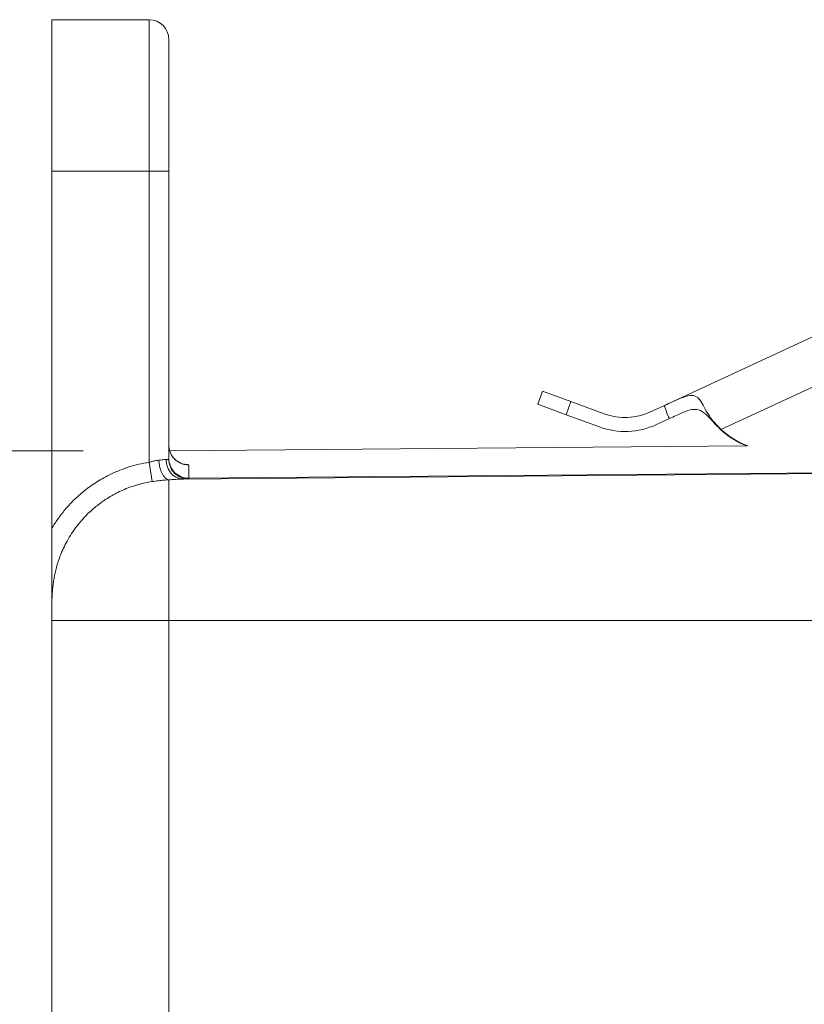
# Model space of a CAD drawing. Header units: inches. Extents: x 0 to 153, y 3 to 96.
# Tile 43 of 132: x 27.16 to 29.75, y 60.7 to 63.95. Entities that reach past the tile are written whole.
import ezdxf

# ---------------------------------------------------------------- set-up
doc = ezdxf.new("R2010")
doc.units = ezdxf.units.IN
doc.header["$LTSCALE"] = 4.5
doc.header["$MEASUREMENT"] = 0
for name, color, linetype, lineweight in [('Dimension (ANSI)', 7, 'Continuous', 9), ('Visible (ANSI)', 7, 'Continuous', 18), ('Visible Narrow (ANSI)', 7, 'Continuous', 5)]:
    doc.layers.add(name, color=color, linetype=linetype, lineweight=lineweight)
doc.styles.add('Note Text (ANSI)', font='arial.ttf')
doc.dimstyles.new('.XX', dxfattribs={"dimscale": 4.5, "dimtxt": 0.095, "dimasz": 0.125, "dimexe": 0.1875, "dimexo": 0.0625, "dimgap": 0.0625, "dimtad": 0, "dimtih": 1, "dimtoh": 1, "dimrnd": 1e-08, "dimzin": 0, "dimdsep": 46, "dimtxsty": 'Note Text (ANSI)', "dimblk": 'Filled-1', "dimcen": 0.09, "dimdle": 0.45, "dimclrd": 256, "dimclre": 256, "dimclrt": 256, "dimadec": 0, "dimazin": 1, "dimtfac": 1.263158, "dimtofl": 0, "dimtmove": 0, "dimatfit": 3, "dimfxl": 1, "dimtolj": 1, "dimtzin": 4, "dimlwd": -1, "dimlwe": -1, "dimarcsym": 0})
doc.dimstyles.new('.XXX', dxfattribs={"dimscale": 4.5, "dimtxt": 0.095, "dimasz": 0.125, "dimexe": 0.1875, "dimexo": 0.063, "dimgap": 0.0625, "dimtad": 0, "dimtih": 1, "dimtoh": 1, "dimdec": 3, "dimrnd": 1e-08, "dimzin": 0, "dimdsep": 46, "dimtxsty": 'Note Text (ANSI)', "dimblk": 'Filled-1', "dimcen": 0.09, "dimdle": 0.45, "dimclrd": 256, "dimclre": 256, "dimclrt": 256, "dimadec": 0, "dimazin": 1, "dimtfac": 1.263158, "dimtofl": 0, "dimtmove": 0, "dimatfit": 3, "dimfxl": 1, "dimtolj": 1, "dimtzin": 4, "dimlwd": -1, "dimlwe": -1, "dimarcsym": 0})

# ---------------------------------------------------------------- blocks, each defined once
blk = doc.blocks.new('Filled-1')
at = {"color": 0}
for p, q in [((0, 0), (-1, 0.25)), ((-1, 0.25), (-1, -0.25)), ((-1, 0), (0, 0)), ((-1, -0.25), (0, 0))]:
    blk.add_line(p, q, dxfattribs=at)
at = {"color": 0, "flags": 128}
blk.add_lwpolyline([(-1, -0.25), (0, 0), (-1, 0.25), (-1, -0.25)], dxfattribs=at)
at = {"color": 0}
blk.add_solid([(-1, -0.25), (0, 0), (-1, 0.25), (-1, -0.25)], dxfattribs=at)
blk = doc.blocks.new('*D44')
at = {"layer": 'Defpoints', "color": 0, "transparency": 16777216}
for p in [(27.2614, 63.9504), (22.9501, 40.7004), (27.2614, 40.7004)]:
    blk.add_point(p, dxfattribs=at)
at = {"layer": 'Dimension (ANSI)', "transparency": 16777216}
for p, q in [((26.9802, 63.9504), (22.1064, 63.9504)), ((22.9501, 63.3879), (22.9501, 53.7956)), ((22.9501, 41.2629), (22.9501, 52.7963)), ((26.9802, 40.7004), (22.1064, 40.7004))]:
    blk.add_line(p, q, dxfattribs=at)
at = {"layer": 'Dimension (ANSI)', "transparency": 16777216, "xscale": 0.5625, "yscale": 0.5625, "zscale": 0.5625}
for p, rotation in [((22.9501, 63.9504), 90), ((22.9501, 40.7004), 270)]:
    blk.add_blockref('Filled-1', p, dxfattribs=dict(at, rotation=rotation))
at = {"layer": 'Dimension (ANSI)', "transparency": 16777216, "insert": (22.2236, 53.5144), "char_height": 0.4275, "attachment_point": 1, "style": 'Note Text (ANSI)'}
blk.add_mtext('\\A1;23.25', dxfattribs=at)
blk = doc.blocks.new('*D70')
at = {"layer": 'Defpoints', "color": 0, "transparency": 16777216}
for p in [(27.648, 62.5258), (25.623, 42.125), (27.648, 42.125)]:
    blk.add_point(p, dxfattribs=at)
at = {"layer": 'Dimension (ANSI)', "transparency": 16777216}
for p, q in [((27.3645, 62.5258), (24.7793, 62.5258)), ((25.623, 61.9633), (25.623, 52.8249)), ((25.623, 42.6875), (25.623, 51.8259)), ((27.3645, 42.125), (24.7793, 42.125))]:
    blk.add_line(p, q, dxfattribs=at)
at = {"layer": 'Dimension (ANSI)', "transparency": 16777216, "xscale": 0.5625, "yscale": 0.5625, "zscale": 0.5625}
for p, rotation in [((25.623, 62.5258), 90), ((25.623, 42.125), 270)]:
    blk.add_blockref('Filled-1', p, dxfattribs=dict(at, rotation=rotation))
at = {"layer": 'Dimension (ANSI)', "transparency": 16777216, "insert": (24.8988, 52.5437), "char_height": 0.4275, "attachment_point": 1, "style": 'Note Text (ANSI)'}
blk.add_mtext('\\A1;20.40', dxfattribs=at)

msp = doc.modelspace()

# ---------------------------------------------------------------- linework, layer by layer
at = {"layer": 'Visible (ANSI)'}
for p, q in [((27.2614, 63.9504), (27.2614, 63.4504)), ((27.2614, 63.9504), (27.583, 63.9504)), ((27.648, 63.4504), (27.648, 63.8854)), ((27.2614, 62.2696), (27.2614, 63.4504)), ((27.648, 63.4504), (27.648, 62.4976)), ((29.2853, 62.6754), (30.1902, 63.0947)), ((28.867, 62.6796), (28.8828, 62.7228)), ((28.9767, 62.6884), (28.8828, 62.7228)), ((28.867, 62.6796), (28.9609, 62.6452)), ((28.9767, 62.6884), (29.0867, 62.648)), ((29.2397, 62.6543), (29.2853, 62.6754)), ((28.9609, 62.6452), (29.0709, 62.6048)), ((29.259, 62.6126), (29.3018, 62.6324)), ((27.6508, 62.5258), (29.5563, 62.5425)), ((30.9664, 62.461), (27.6962, 62.4325)), ((27.2614, 62.0061), (27.2614, 61.9654)), ((27.2614, 60.1356), (27.2614, 61.9654))]:
    msp.add_line(p, q, dxfattribs=at)
for centre, radius, start, end in [((27.583, 63.8854), 0.065, 0, 90), ((29.1556, 62.8358), 0.2, 249.8578, 294.8578), ((29.1556, 62.8358), 0.246, 249.8578, 294.8578), ((29.6551, 62.7927), 0.2691, 226.8907, 248.7475), ((29.6551, 62.7927), 0.268, 226.9834, 249.3998), ((27.713, 62.4976), 0.065, 180, 270.5)]:
    msp.add_arc(centre, radius, start, end, dxfattribs=at)
msp.add_ellipse((27.713, 62.5445), major_axis=(-0.065, 0), ratio=0.999734, start_param=0, end_param=0.002228, dxfattribs=at)
for points, knots in [([(29.2853, 62.6754), (29.2861, 62.6758), (29.2869, 62.6762), (29.3027, 62.6835), (29.3169, 62.6902), (29.3418, 62.7008), (29.3531, 62.7051), (29.372, 62.709), (29.3795, 62.7091), (29.393, 62.7045), (29.3984, 62.6999), (29.408, 62.687), (29.4122, 62.6791), (29.4168, 62.6702)], [0.5323068, 0.5323068, 0.5323068, 0.5323068, 0.5392434, 0.5392434, 0.6642075, 0.6642075, 0.7825479, 0.7825479, 0.8856969, 0.8856969, 0.992286, 0.992286, 1.0919896, 1.0919896, 1.0919896, 1.0919896]), ([(29.4712, 62.5963), (29.4661, 62.6011), (29.4612, 62.606), (29.4505, 62.6171), (29.4449, 62.6232), (29.4312, 62.6381), (29.4238, 62.646), (29.4085, 62.6578), (29.4008, 62.6614), (29.383, 62.6635), (29.3735, 62.6619), (29.3512, 62.6549), (29.3382, 62.6492), (29.3167, 62.6393), (29.3092, 62.6359), (29.3018, 62.6324)], [-1.2032637, -1.2032637, -1.2032637, -1.2032637, -1.155221, -1.155221, -1.0951268, -1.0951268, -1.0024422, -1.0024422, -0.9071397, -0.9071397, -0.8111704, -0.8111704, -0.7031501, -0.7031501, -0.6470856, -0.6470856, -0.6470856, -0.6470856]), ([(29.4723, 62.5968), (29.4582, 62.61), (29.4447, 62.6256), (29.4272, 62.6512), (29.4215, 62.6611), (29.4168, 62.6702)], [-0.5819934, -0.5819934, -0.5819934, -0.5819934, -0.4347362, -0.4347362, -0.3405262, -0.3405262, -0.3405262, -0.3405262]), ([(27.648, 62.5444), (27.6481, 62.5374), (27.6492, 62.5303), (27.6537, 62.5171), (27.657, 62.5109), (27.6654, 62.4999), (27.6705, 62.495), (27.6788, 62.4893), (27.6817, 62.4876), (27.6872, 62.4849), (27.6899, 62.4838), (27.6941, 62.4824), (27.6958, 62.482), (27.6982, 62.4814), (27.699, 62.4812), (27.7008, 62.4809), (27.7016, 62.4807), (27.7029, 62.4806), (27.7033, 62.4805), (27.7038, 62.4805), (27.7039, 62.4805), (27.7039, 62.4805)], [0, 0, 0, 0, 0.0535273, 0.0535273, 0.1061452, 0.1061452, 0.1587175, 0.1587175, 0.1841338, 0.1841338, 0.2067659, 0.2067659, 0.2218143, 0.2218143, 0.2305584, 0.2305584, 0.2442095, 0.2442095, 0.2581349, 0.2581349, 0.2703794, 0.2703794, 0.2703794, 0.2703794]), ([(27.2614, 62.0061), (27.2614, 62.0133), (27.2614, 62.0204), (27.2614, 62.0273), (27.2614, 62.0343), (27.2614, 62.0411), (27.2614, 62.0478), (27.2614, 62.0544), (27.2614, 62.0608), (27.2614, 62.0671), (27.2614, 62.0737), (27.2614, 62.0801), (27.2614, 62.0865), (27.2614, 62.093), (27.2614, 62.0994), (27.2614, 62.1057), (27.2614, 62.1113), (27.2614, 62.1169), (27.2614, 62.1224), (27.2614, 62.1235), (27.2614, 62.1246), (27.2614, 62.1257), (27.2614, 62.133), (27.2614, 62.1402), (27.2614, 62.1474), (27.2614, 62.1555), (27.2614, 62.1636), (27.2614, 62.1716), (27.2614, 62.1724), (27.2614, 62.1733), (27.2614, 62.1742), (27.2614, 62.1827), (27.2614, 62.191), (27.2614, 62.1992), (27.2614, 62.2074), (27.2614, 62.2154), (27.2614, 62.2233), (27.2614, 62.2259), (27.2614, 62.2284), (27.2614, 62.231), (27.2615, 62.2436), (27.2614, 62.256), (27.2614, 62.268), (27.2614, 62.2685), (27.2614, 62.2691), (27.2614, 62.2696)], [0, 0, 0, 0, 0.06698, 0.06698, 0.06698, 0.134294, 0.134294, 0.134294, 0.2, 0.2, 0.2, 0.268152, 0.268152, 0.268152, 0.33798, 0.33798, 0.33798, 0.4, 0.4, 0.4, 0.412643, 0.412643, 0.412643, 0.495047, 0.495047, 0.495047, 0.589453, 0.589453, 0.589453, 0.6, 0.6, 0.6, 0.700198, 0.700198, 0.700198, 0.8, 0.8, 0.8, 0.832145, 0.832145, 0.832145, 0.992962, 0.992962, 0.992962, 1, 1, 1, 1])]:
    msp.add_open_spline(points, degree=3, knots=knots, dxfattribs=at)
msp.add_open_spline([(27.648, 62.5445), (27.6481, 62.5382), (27.649, 62.5319), (27.6508, 62.5258)], degree=3, dxfattribs=at)
at = {"layer": 'Visible Narrow (ANSI)'}
for p, q in [((27.583, 63.4504), (27.583, 63.9504)), ((27.2614, 63.4504), (27.583, 63.4504)), ((27.583, 63.4504), (27.583, 62.4879)), ((27.583, 63.4504), (27.648, 63.4504)), ((29.9608, 62.8231), (29.4723, 62.5968)), ((28.9767, 62.6884), (28.9609, 62.6452)), ((27.583, 62.4879), (27.5928, 62.4241)), ((27.648, 62.4976), (27.6393, 62.4975)), ((27.7007, 62.4807), (27.7007, 62.4807)), ((27.7136, 62.4352), (27.7136, 62.4796)), ((27.7136, 62.4352), (30.9664, 62.4636)), ((27.7136, 62.4352), (27.7136, 62.4326)), ((27.648, 62.4302), (27.648, 61.9654)), ((27.648, 61.9654), (27.2614, 61.9654)), ((27.648, 60.1356), (27.648, 61.9654)), ((27.648, 61.9654), (30.9664, 61.9654))]:
    msp.add_line(p, q, dxfattribs=at)
msp.add_arc((29.6551, 62.7927), 0.388, 197.5943, 204.4064, dxfattribs=at)
for centre, major_axis, ratio, start_param, end_param in [((27.713, 62.5445), (-0.065, 0), 0.999734, 0.002229, 1.579523), ((27.713, 62.5002), (-0.065, 0), 0.999483, 0, 1.579523), ((27.6475, 62.4949), (0.0039, -0.0649), 0.494957, 4.682505, 6.1793), ((27.6956, 62.4975), (0.0006, -0.065), 0.865997, 4.704819, 6.283167)]:
    msp.add_ellipse(centre, major_axis=major_axis, ratio=ratio, start_param=start_param, end_param=end_param, dxfattribs=at)
for points, knots in [([(27.583, 62.4879), (27.5592, 62.4842), (27.537, 62.4789), (27.5163, 62.4724), (27.4956, 62.4659), (27.4765, 62.4583), (27.4588, 62.4499), (27.4411, 62.4416), (27.4248, 62.4325), (27.4097, 62.423), (27.3947, 62.4134), (27.3809, 62.4035), (27.3683, 62.3933), (27.3556, 62.3831), (27.3441, 62.3727), (27.3335, 62.3623), (27.323, 62.3519), (27.3134, 62.3414), (27.3047, 62.331), (27.296, 62.3205), (27.2881, 62.3102), (27.2809, 62.2999), (27.2738, 62.2897), (27.2673, 62.2795), (27.2614, 62.2696)], [0, 0, 0, 0, 0.125, 0.125, 0.125, 0.25, 0.25, 0.25, 0.375, 0.375, 0.375, 0.5, 0.5, 0.5, 0.625, 0.625, 0.625, 0.75, 0.75, 0.75, 0.875, 0.875, 0.875, 1, 1, 1, 1]), ([(27.6153, 62.4949), (27.6122, 62.4945), (27.609, 62.494), (27.6056, 62.4934), (27.6023, 62.4928), (27.5988, 62.4921), (27.595, 62.4912), (27.5913, 62.4903), (27.5872, 62.4892), (27.583, 62.4879)], [0, 0, 0, 0, 0.333333, 0.333333, 0.333333, 0.666667, 0.666667, 0.666667, 1, 1, 1, 1]), ([(27.6393, 62.4975), (27.6374, 62.4975), (27.6351, 62.4973), (27.6327, 62.497), (27.6302, 62.4968), (27.6275, 62.4964), (27.6246, 62.4961), (27.6217, 62.4957), (27.6186, 62.4953), (27.6153, 62.4949)], [0.0000732, 0.0000732, 0.0000732, 0.0000732, 0.3333333, 0.3333333, 0.3333333, 0.6666667, 0.6666667, 0.6666667, 0.9999997, 0.9999997, 0.9999997, 0.9999997]), ([(27.702, 62.4807), (27.7024, 62.4807), (27.7059, 62.4805), (27.7114, 62.4802), (27.7136, 62.4798), (27.7136, 62.4796)], [0.6458063, 0.6458063, 0.6458063, 0.6458063, 0.6666667, 0.8333333, 1, 1, 1, 1]), ([(27.648, 62.4302), (27.6428, 62.4298), (27.6373, 62.4294), (27.6316, 62.4289), (27.6258, 62.4284), (27.6198, 62.4277), (27.6134, 62.4269), (27.607, 62.4262), (27.6001, 62.4252), (27.5928, 62.4241)], [0, 0, 0, 0, 0.333333, 0.333333, 0.333333, 0.666667, 0.666667, 0.666667, 1, 1, 1, 1]), ([(27.6962, 62.4325), (27.6922, 62.4325), (27.6878, 62.4323), (27.6828, 62.4321), (27.6779, 62.4318), (27.6725, 62.4316), (27.6667, 62.4312), (27.6609, 62.4309), (27.6547, 62.4305), (27.648, 62.4302)], [0.0000276, 0.0000276, 0.0000276, 0.0000276, 0.3333333, 0.3333333, 0.3333333, 0.6666667, 0.6666667, 0.6666667, 0.9999998, 0.9999998, 0.9999998, 0.9999998])]:
    msp.add_open_spline(points, degree=3, knots=knots, dxfattribs=at)
for points in [[(27.5928, 62.4241), (27.5734, 62.4211), (27.5368, 62.4125), (27.4894, 62.3941), (27.4486, 62.3721), (27.4138, 62.3479), (27.3844, 62.3226), (27.3598, 62.2968), (27.3393, 62.2712), (27.3223, 62.2461), (27.3083, 62.2216), (27.297, 62.1982), (27.2879, 62.1759), (27.2808, 62.1551), (27.2753, 62.1357), (27.2711, 62.1174), (27.2678, 62.0997), (27.2652, 62.0822), (27.2634, 62.0645), (27.2622, 62.046), (27.2615, 62.0264), (27.2614, 62.0129), (27.2614, 62.0061)], [(27.2614, 62.0446), (27.2614, 62.0438), (27.2614, 62.0429), (27.2614, 62.0421)]]:
    msp.add_open_spline(points, degree=3, dxfattribs=at)

# ---------------------------------------------------------------- dimensions: what is measured, and where the dimension line sits
at = {"layer": 'Dimension (ANSI)'}
for base, p1, p2, dimstyle, picture, middle in [((22.9501, 40.7004), (27.2614, 63.9504), (27.2614, 40.7004), '.XX', '*D44', (22.9501, 53.2959)), ((25.623, 42.125), (27.648, 62.5258), (27.648, 42.125), '.XXX', '*D70', (25.623, 52.3254))]:
    dim = msp.add_linear_dim(base=base, p1=p1, p2=p2, angle=90, dimstyle=dimstyle, override={"dimgap": 0.0625, "dimdec": 2, "dimtol": 0, "dimlim": 0, "dimtp": 0, "dimtm": 0, "dimtdec": 2, "dimatfit": 1}, dxfattribs=at)
    dim.commit()
    dim.dimension.update_dxf_attribs({"geometry": picture, "text_midpoint": middle, "dimtype": 160})

doc.saveas('drawing.dxf')
